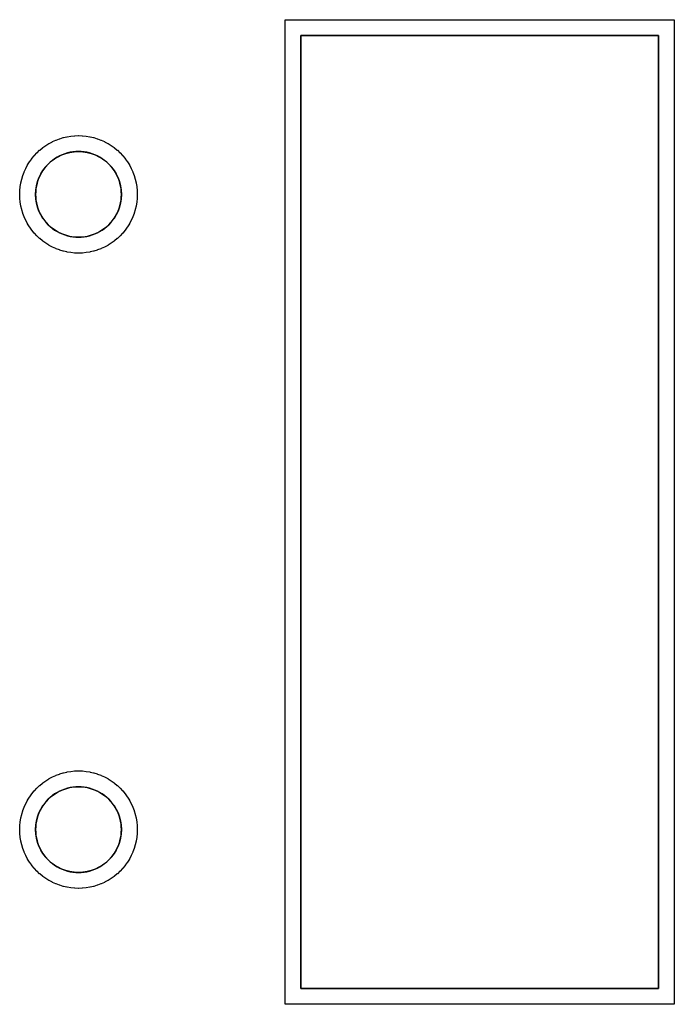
# Model space of a CAD drawing. Header units: millimetres. Extents: x 0 to 200, y 0 to 150.
# Tile 27 of 36: x 24 to 45, y 63 to 94. Entities that reach past the tile are written whole.
import ezdxf

# ---------------------------------------------------------------- set-up
doc = ezdxf.new("R2010")
doc.units = ezdxf.units.MM
for name, color, linetype in [('COPPER_KEEP_ref', 8, 'Continuous'), ('COPPER_REMOVE', 3, 'Continuous'), ('DRILL_2.7', 6, 'Continuous'), ('INSIDE_CUTS', 1, 'Continuous')]:
    doc.layers.add(name, color=color, linetype=linetype)

msp = doc.modelspace()

# ---------------------------------------------------------------- linework, layer by layer
at = {"layer": 'COPPER_KEEP_ref'}
for points in [[(44.743, 63.023), (32.507, 63.023), (32.5, 63.023), (32.5, 63.03), (32.5, 94.016), (32.5, 94.023), (32.507, 94.023), (44.743, 94.023), (44.75, 94.023), (44.75, 94.016), (44.75, 63.03), (44.75, 63.023), (44.743, 63.023)], [(24.214, 89.007), (24.247, 89.113), (24.25, 89.122), (24.289, 89.226), (24.293, 89.236), (24.339, 89.337), (24.343, 89.346), (24.395, 89.444), (24.4, 89.452), (24.459, 89.547), (24.464, 89.555), (24.529, 89.645), (24.535, 89.653), (24.606, 89.739), (24.612, 89.747), (24.688, 89.828), (24.695, 89.835), (24.776, 89.911), (24.784, 89.917), (24.87, 89.988), (24.878, 89.994), (24.968, 90.059), (24.976, 90.064), (25.071, 90.123), (25.079, 90.128), (25.177, 90.18), (25.186, 90.184), (25.287, 90.23), (25.297, 90.234), (25.401, 90.273), (25.41, 90.276), (25.516, 90.309), (25.526, 90.311), (25.634, 90.337), (25.644, 90.339), (25.754, 90.357), (25.763, 90.358), (25.874, 90.369), (25.884, 90.369), (25.995, 90.373), (26.005, 90.373), (26.116, 90.369), (26.126, 90.369), (26.237, 90.358), (26.246, 90.357), (26.356, 90.339), (26.366, 90.337), (26.474, 90.311), (26.484, 90.309), (26.59, 90.276), (26.599, 90.273), (26.703, 90.234), (26.713, 90.23), (26.814, 90.184), (26.823, 90.18), (26.921, 90.128), (26.929, 90.123), (27.024, 90.064), (27.032, 90.059), (27.122, 89.994), (27.13, 89.988), (27.216, 89.917), (27.224, 89.911), (27.305, 89.835), (27.312, 89.828), (27.388, 89.747), (27.394, 89.739), (27.465, 89.653), (27.471, 89.645), (27.536, 89.555), (27.541, 89.547), (27.6, 89.452), (27.605, 89.444), (27.657, 89.346), (27.661, 89.337), (27.707, 89.236), (27.711, 89.226), (27.75, 89.122), (27.753, 89.113), (27.786, 89.007), (27.788, 88.997), (27.814, 88.889), (27.816, 88.879), (27.834, 88.769), (27.835, 88.76), (27.846, 88.649), (27.846, 88.639), (27.85, 88.528), (27.85, 88.518), (27.846, 88.407), (27.846, 88.397), (27.835, 88.286), (27.834, 88.277), (27.816, 88.167), (27.814, 88.157), (27.788, 88.049), (27.786, 88.039), (27.753, 87.933), (27.75, 87.924), (27.711, 87.82), (27.707, 87.81), (27.661, 87.709), (27.657, 87.7), (27.605, 87.602), (27.6, 87.594), (27.541, 87.499), (27.536, 87.491), (27.471, 87.401), (27.465, 87.393), (27.394, 87.307), (27.388, 87.299), (27.312, 87.218), (27.305, 87.211), (27.224, 87.135), (27.216, 87.129), (27.13, 87.058), (27.122, 87.052), (27.032, 86.987), (27.024, 86.982), (26.929, 86.923), (26.921, 86.918), (26.823, 86.866), (26.814, 86.862), (26.713, 86.816), (26.703, 86.812), (26.599, 86.773), (26.59, 86.77), (26.484, 86.737), (26.474, 86.735), (26.366, 86.709), (26.356, 86.707), (26.246, 86.689), (26.237, 86.688), (26.126, 86.677), (26.116, 86.677), (26.005, 86.673), (25.995, 86.673), (25.884, 86.677), (25.874, 86.677), (25.763, 86.688), (25.754, 86.689), (25.644, 86.707), (25.634, 86.709), (25.526, 86.735), (25.516, 86.737), (25.41, 86.77), (25.401, 86.773), (25.297, 86.812), (25.287, 86.816), (25.186, 86.862), (25.177, 86.866), (25.079, 86.918), (25.071, 86.923), (24.976, 86.982), (24.968, 86.987), (24.878, 87.052), (24.87, 87.058), (24.784, 87.129), (24.776, 87.135), (24.695, 87.211), (24.688, 87.218), (24.612, 87.299), (24.606, 87.307), (24.535, 87.393), (24.529, 87.401), (24.464, 87.491), (24.459, 87.499), (24.4, 87.594), (24.395, 87.602), (24.343, 87.7), (24.339, 87.709), (24.293, 87.81), (24.289, 87.82), (24.25, 87.924), (24.247, 87.933), (24.214, 88.039), (24.212, 88.049), (24.186, 88.157), (24.184, 88.167), (24.166, 88.277), (24.165, 88.286), (24.154, 88.397), (24.154, 88.407), (24.15, 88.518), (24.15, 88.528), (24.154, 88.639), (24.154, 88.649), (24.165, 88.76), (24.166, 88.769), (24.184, 88.879), (24.186, 88.889), (24.212, 88.997), (24.214, 89.007)], [(24.214, 69.007), (24.247, 69.113), (24.25, 69.122), (24.289, 69.226), (24.293, 69.236), (24.339, 69.337), (24.343, 69.346), (24.395, 69.444), (24.4, 69.452), (24.459, 69.547), (24.464, 69.555), (24.529, 69.645), (24.535, 69.653), (24.606, 69.739), (24.612, 69.747), (24.688, 69.828), (24.695, 69.835), (24.776, 69.911), (24.784, 69.917), (24.87, 69.988), (24.878, 69.994), (24.968, 70.059), (24.976, 70.064), (25.071, 70.123), (25.079, 70.128), (25.177, 70.18), (25.186, 70.184), (25.287, 70.23), (25.297, 70.234), (25.401, 70.273), (25.41, 70.276), (25.516, 70.309), (25.526, 70.311), (25.634, 70.337), (25.644, 70.339), (25.754, 70.357), (25.763, 70.358), (25.874, 70.369), (25.884, 70.369), (25.995, 70.373), (26.005, 70.373), (26.116, 70.369), (26.126, 70.369), (26.237, 70.358), (26.246, 70.357), (26.356, 70.339), (26.366, 70.337), (26.474, 70.311), (26.484, 70.309), (26.59, 70.276), (26.599, 70.273), (26.703, 70.234), (26.713, 70.23), (26.814, 70.184), (26.823, 70.18), (26.921, 70.128), (26.929, 70.123), (27.024, 70.064), (27.032, 70.059), (27.122, 69.994), (27.13, 69.988), (27.216, 69.917), (27.224, 69.911), (27.305, 69.835), (27.312, 69.828), (27.388, 69.747), (27.394, 69.739), (27.465, 69.653), (27.471, 69.645), (27.536, 69.555), (27.541, 69.547), (27.6, 69.452), (27.605, 69.444), (27.657, 69.346), (27.661, 69.337), (27.707, 69.236), (27.711, 69.226), (27.75, 69.122), (27.753, 69.113), (27.786, 69.007), (27.788, 68.997), (27.814, 68.889), (27.816, 68.879), (27.834, 68.769), (27.835, 68.76), (27.846, 68.649), (27.846, 68.639), (27.85, 68.528), (27.85, 68.518), (27.846, 68.407), (27.846, 68.397), (27.835, 68.286), (27.834, 68.277), (27.816, 68.167), (27.814, 68.157), (27.788, 68.049), (27.786, 68.039), (27.753, 67.933), (27.75, 67.924), (27.711, 67.82), (27.707, 67.81), (27.661, 67.709), (27.657, 67.7), (27.605, 67.602), (27.6, 67.594), (27.541, 67.499), (27.536, 67.491), (27.471, 67.401), (27.465, 67.393), (27.394, 67.307), (27.388, 67.299), (27.312, 67.218), (27.305, 67.211), (27.224, 67.135), (27.216, 67.129), (27.13, 67.058), (27.122, 67.052), (27.032, 66.987), (27.024, 66.982), (26.929, 66.923), (26.921, 66.918), (26.823, 66.866), (26.814, 66.862), (26.713, 66.816), (26.703, 66.812), (26.599, 66.773), (26.59, 66.77), (26.484, 66.737), (26.474, 66.735), (26.366, 66.709), (26.356, 66.707), (26.246, 66.689), (26.237, 66.688), (26.126, 66.677), (26.116, 66.677), (26.005, 66.673), (25.995, 66.673), (25.884, 66.677), (25.874, 66.677), (25.763, 66.688), (25.754, 66.689), (25.644, 66.707), (25.634, 66.709), (25.526, 66.735), (25.516, 66.737), (25.41, 66.77), (25.401, 66.773), (25.297, 66.812), (25.287, 66.816), (25.186, 66.862), (25.177, 66.866), (25.079, 66.918), (25.071, 66.923), (24.976, 66.982), (24.968, 66.987), (24.878, 67.052), (24.87, 67.058), (24.784, 67.129), (24.776, 67.135), (24.695, 67.211), (24.688, 67.218), (24.612, 67.299), (24.606, 67.307), (24.535, 67.393), (24.529, 67.401), (24.464, 67.491), (24.459, 67.499), (24.4, 67.594), (24.395, 67.602), (24.343, 67.7), (24.339, 67.709), (24.293, 67.81), (24.289, 67.82), (24.25, 67.924), (24.247, 67.933), (24.214, 68.039), (24.212, 68.049), (24.186, 68.157), (24.184, 68.167), (24.166, 68.277), (24.165, 68.286), (24.154, 68.397), (24.154, 68.407), (24.15, 68.518), (24.15, 68.528), (24.154, 68.639), (24.154, 68.649), (24.165, 68.76), (24.166, 68.769), (24.184, 68.879), (24.186, 68.889), (24.212, 68.997), (24.214, 69.007)]]:
    msp.add_lwpolyline(points, close=True, dxfattribs=at)
at = {"layer": 'COPPER_REMOVE'}
for points in [[(44.743, 63.023), (32.507, 63.023), (32.5, 63.023), (32.5, 63.03), (32.5, 94.016), (32.5, 94.023), (32.507, 94.023), (44.743, 94.023), (44.75, 94.023), (44.75, 94.016), (44.75, 63.03), (44.75, 63.023), (44.743, 63.023)], [(44.25, 93.523), (33, 93.523), (33, 63.523), (44.25, 63.523), (44.25, 93.523)], [(24.214, 89.007), (24.247, 89.113), (24.25, 89.122), (24.289, 89.226), (24.293, 89.236), (24.339, 89.337), (24.343, 89.346), (24.395, 89.444), (24.4, 89.452), (24.459, 89.547), (24.464, 89.555), (24.529, 89.645), (24.535, 89.653), (24.606, 89.739), (24.612, 89.747), (24.688, 89.828), (24.695, 89.835), (24.776, 89.911), (24.784, 89.917), (24.87, 89.988), (24.878, 89.994), (24.968, 90.059), (24.976, 90.064), (25.071, 90.123), (25.079, 90.128), (25.177, 90.18), (25.186, 90.184), (25.287, 90.23), (25.297, 90.234), (25.401, 90.273), (25.41, 90.276), (25.516, 90.309), (25.526, 90.311), (25.634, 90.337), (25.644, 90.339), (25.754, 90.357), (25.763, 90.358), (25.874, 90.369), (25.884, 90.369), (25.995, 90.373), (26.005, 90.373), (26.116, 90.369), (26.126, 90.369), (26.237, 90.358), (26.246, 90.357), (26.356, 90.339), (26.366, 90.337), (26.474, 90.311), (26.484, 90.309), (26.59, 90.276), (26.599, 90.273), (26.703, 90.234), (26.713, 90.23), (26.814, 90.184), (26.823, 90.18), (26.921, 90.128), (26.929, 90.123), (27.024, 90.064), (27.032, 90.059), (27.122, 89.994), (27.13, 89.988), (27.216, 89.917), (27.224, 89.911), (27.305, 89.835), (27.312, 89.828), (27.388, 89.747), (27.394, 89.739), (27.465, 89.653), (27.471, 89.645), (27.536, 89.555), (27.541, 89.547), (27.6, 89.452), (27.605, 89.444), (27.657, 89.346), (27.661, 89.337), (27.707, 89.236), (27.711, 89.226), (27.75, 89.122), (27.753, 89.113), (27.786, 89.007), (27.788, 88.997), (27.814, 88.889), (27.816, 88.879), (27.834, 88.769), (27.835, 88.76), (27.846, 88.649), (27.846, 88.639), (27.85, 88.528), (27.85, 88.518), (27.846, 88.407), (27.846, 88.397), (27.835, 88.286), (27.834, 88.277), (27.816, 88.167), (27.814, 88.157), (27.788, 88.049), (27.786, 88.039), (27.753, 87.933), (27.75, 87.924), (27.711, 87.82), (27.707, 87.81), (27.661, 87.709), (27.657, 87.7), (27.605, 87.602), (27.6, 87.594), (27.541, 87.499), (27.536, 87.491), (27.471, 87.401), (27.465, 87.393), (27.394, 87.307), (27.388, 87.299), (27.312, 87.218), (27.305, 87.211), (27.224, 87.135), (27.216, 87.129), (27.13, 87.058), (27.122, 87.052), (27.032, 86.987), (27.024, 86.982), (26.929, 86.923), (26.921, 86.918), (26.823, 86.866), (26.814, 86.862), (26.713, 86.816), (26.703, 86.812), (26.599, 86.773), (26.59, 86.77), (26.484, 86.737), (26.474, 86.735), (26.366, 86.709), (26.356, 86.707), (26.246, 86.689), (26.237, 86.688), (26.126, 86.677), (26.116, 86.677), (26.005, 86.673), (25.995, 86.673), (25.884, 86.677), (25.874, 86.677), (25.763, 86.688), (25.754, 86.689), (25.644, 86.707), (25.634, 86.709), (25.526, 86.735), (25.516, 86.737), (25.41, 86.77), (25.401, 86.773), (25.297, 86.812), (25.287, 86.816), (25.186, 86.862), (25.177, 86.866), (25.079, 86.918), (25.071, 86.923), (24.976, 86.982), (24.968, 86.987), (24.878, 87.052), (24.87, 87.058), (24.784, 87.129), (24.776, 87.135), (24.695, 87.211), (24.688, 87.218), (24.612, 87.299), (24.606, 87.307), (24.535, 87.393), (24.529, 87.401), (24.464, 87.491), (24.459, 87.499), (24.4, 87.594), (24.395, 87.602), (24.343, 87.7), (24.339, 87.709), (24.293, 87.81), (24.289, 87.82), (24.25, 87.924), (24.247, 87.933), (24.214, 88.039), (24.212, 88.049), (24.186, 88.157), (24.184, 88.167), (24.166, 88.277), (24.165, 88.286), (24.154, 88.397), (24.154, 88.407), (24.15, 88.518), (24.15, 88.528), (24.154, 88.639), (24.154, 88.649), (24.165, 88.76), (24.166, 88.769), (24.184, 88.879), (24.186, 88.889), (24.212, 88.997), (24.214, 89.007)], [(24.676, 88.26), (24.696, 88.174), (24.722, 88.089), (24.753, 88.006), (24.789, 87.926), (24.831, 87.848), (24.878, 87.773), (24.929, 87.701), (24.985, 87.633), (25.045, 87.568), (25.11, 87.508), (25.178, 87.452), (25.25, 87.401), (25.325, 87.354), (25.403, 87.312), (25.483, 87.276), (25.566, 87.245), (25.651, 87.219), (25.737, 87.199), (25.824, 87.185), (25.912, 87.176), (26, 87.173), (26.088, 87.176), (26.176, 87.185), (26.263, 87.199), (26.349, 87.219), (26.434, 87.245), (26.517, 87.276), (26.597, 87.312), (26.675, 87.354), (26.75, 87.401), (26.822, 87.452), (26.89, 87.508), (26.955, 87.568), (27.015, 87.633), (27.071, 87.701), (27.122, 87.773), (27.169, 87.848), (27.211, 87.926), (27.247, 88.006), (27.278, 88.089), (27.304, 88.174), (27.324, 88.26), (27.338, 88.347), (27.347, 88.435), (27.35, 88.523), (27.347, 88.611), (27.338, 88.699), (27.324, 88.786), (27.304, 88.872), (27.278, 88.957), (27.247, 89.04), (27.211, 89.12), (27.169, 89.198), (27.122, 89.273), (27.071, 89.345), (27.015, 89.413), (26.955, 89.478), (26.89, 89.538), (26.822, 89.594), (26.75, 89.645), (26.675, 89.692), (26.597, 89.734), (26.517, 89.77), (26.434, 89.801), (26.349, 89.827), (26.263, 89.847), (26.176, 89.861), (26.088, 89.87), (26, 89.873), (25.912, 89.87), (25.824, 89.861), (25.737, 89.847), (25.651, 89.827), (25.566, 89.801), (25.483, 89.77), (25.403, 89.734), (25.325, 89.692), (25.25, 89.645), (25.178, 89.594), (25.11, 89.538), (25.045, 89.478), (24.985, 89.413), (24.929, 89.345), (24.878, 89.273), (24.831, 89.198), (24.789, 89.12), (24.753, 89.04), (24.722, 88.957), (24.696, 88.872), (24.676, 88.786), (24.662, 88.699), (24.653, 88.611), (24.65, 88.523), (24.653, 88.435), (24.662, 88.347), (24.676, 88.26)], [(24.214, 69.007), (24.247, 69.113), (24.25, 69.122), (24.289, 69.226), (24.293, 69.236), (24.339, 69.337), (24.343, 69.346), (24.395, 69.444), (24.4, 69.452), (24.459, 69.547), (24.464, 69.555), (24.529, 69.645), (24.535, 69.653), (24.606, 69.739), (24.612, 69.747), (24.688, 69.828), (24.695, 69.835), (24.776, 69.911), (24.784, 69.917), (24.87, 69.988), (24.878, 69.994), (24.968, 70.059), (24.976, 70.064), (25.071, 70.123), (25.079, 70.128), (25.177, 70.18), (25.186, 70.184), (25.287, 70.23), (25.297, 70.234), (25.401, 70.273), (25.41, 70.276), (25.516, 70.309), (25.526, 70.311), (25.634, 70.337), (25.644, 70.339), (25.754, 70.357), (25.763, 70.358), (25.874, 70.369), (25.884, 70.369), (25.995, 70.373), (26.005, 70.373), (26.116, 70.369), (26.126, 70.369), (26.237, 70.358), (26.246, 70.357), (26.356, 70.339), (26.366, 70.337), (26.474, 70.311), (26.484, 70.309), (26.59, 70.276), (26.599, 70.273), (26.703, 70.234), (26.713, 70.23), (26.814, 70.184), (26.823, 70.18), (26.921, 70.128), (26.929, 70.123), (27.024, 70.064), (27.032, 70.059), (27.122, 69.994), (27.13, 69.988), (27.216, 69.917), (27.224, 69.911), (27.305, 69.835), (27.312, 69.828), (27.388, 69.747), (27.394, 69.739), (27.465, 69.653), (27.471, 69.645), (27.536, 69.555), (27.541, 69.547), (27.6, 69.452), (27.605, 69.444), (27.657, 69.346), (27.661, 69.337), (27.707, 69.236), (27.711, 69.226), (27.75, 69.122), (27.753, 69.113), (27.786, 69.007), (27.788, 68.997), (27.814, 68.889), (27.816, 68.879), (27.834, 68.769), (27.835, 68.76), (27.846, 68.649), (27.846, 68.639), (27.85, 68.528), (27.85, 68.518), (27.846, 68.407), (27.846, 68.397), (27.835, 68.286), (27.834, 68.277), (27.816, 68.167), (27.814, 68.157), (27.788, 68.049), (27.786, 68.039), (27.753, 67.933), (27.75, 67.924), (27.711, 67.82), (27.707, 67.81), (27.661, 67.709), (27.657, 67.7), (27.605, 67.602), (27.6, 67.594), (27.541, 67.499), (27.536, 67.491), (27.471, 67.401), (27.465, 67.393), (27.394, 67.307), (27.388, 67.299), (27.312, 67.218), (27.305, 67.211), (27.224, 67.135), (27.216, 67.129), (27.13, 67.058), (27.122, 67.052), (27.032, 66.987), (27.024, 66.982), (26.929, 66.923), (26.921, 66.918), (26.823, 66.866), (26.814, 66.862), (26.713, 66.816), (26.703, 66.812), (26.599, 66.773), (26.59, 66.77), (26.484, 66.737), (26.474, 66.735), (26.366, 66.709), (26.356, 66.707), (26.246, 66.689), (26.237, 66.688), (26.126, 66.677), (26.116, 66.677), (26.005, 66.673), (25.995, 66.673), (25.884, 66.677), (25.874, 66.677), (25.763, 66.688), (25.754, 66.689), (25.644, 66.707), (25.634, 66.709), (25.526, 66.735), (25.516, 66.737), (25.41, 66.77), (25.401, 66.773), (25.297, 66.812), (25.287, 66.816), (25.186, 66.862), (25.177, 66.866), (25.079, 66.918), (25.071, 66.923), (24.976, 66.982), (24.968, 66.987), (24.878, 67.052), (24.87, 67.058), (24.784, 67.129), (24.776, 67.135), (24.695, 67.211), (24.688, 67.218), (24.612, 67.299), (24.606, 67.307), (24.535, 67.393), (24.529, 67.401), (24.464, 67.491), (24.459, 67.499), (24.4, 67.594), (24.395, 67.602), (24.343, 67.7), (24.339, 67.709), (24.293, 67.81), (24.289, 67.82), (24.25, 67.924), (24.247, 67.933), (24.214, 68.039), (24.212, 68.049), (24.186, 68.157), (24.184, 68.167), (24.166, 68.277), (24.165, 68.286), (24.154, 68.397), (24.154, 68.407), (24.15, 68.518), (24.15, 68.528), (24.154, 68.639), (24.154, 68.649), (24.165, 68.76), (24.166, 68.769), (24.184, 68.879), (24.186, 68.889), (24.212, 68.997), (24.214, 69.007)], [(24.676, 68.26), (24.696, 68.174), (24.722, 68.089), (24.753, 68.006), (24.789, 67.926), (24.831, 67.848), (24.878, 67.773), (24.929, 67.701), (24.985, 67.633), (25.045, 67.568), (25.11, 67.508), (25.178, 67.452), (25.25, 67.401), (25.325, 67.354), (25.403, 67.312), (25.483, 67.276), (25.566, 67.245), (25.651, 67.219), (25.737, 67.199), (25.824, 67.185), (25.912, 67.176), (26, 67.173), (26.088, 67.176), (26.176, 67.185), (26.263, 67.199), (26.349, 67.219), (26.434, 67.245), (26.517, 67.276), (26.597, 67.312), (26.675, 67.354), (26.75, 67.401), (26.822, 67.452), (26.89, 67.508), (26.955, 67.568), (27.015, 67.633), (27.071, 67.701), (27.122, 67.773), (27.169, 67.848), (27.211, 67.926), (27.247, 68.006), (27.278, 68.089), (27.304, 68.174), (27.324, 68.26), (27.338, 68.347), (27.347, 68.435), (27.35, 68.523), (27.347, 68.611), (27.338, 68.699), (27.324, 68.786), (27.304, 68.872), (27.278, 68.957), (27.247, 69.04), (27.211, 69.12), (27.169, 69.198), (27.122, 69.273), (27.071, 69.345), (27.015, 69.413), (26.955, 69.478), (26.89, 69.538), (26.822, 69.594), (26.75, 69.645), (26.675, 69.692), (26.597, 69.734), (26.517, 69.77), (26.434, 69.801), (26.349, 69.827), (26.263, 69.847), (26.176, 69.861), (26.088, 69.87), (26, 69.873), (25.912, 69.87), (25.824, 69.861), (25.737, 69.847), (25.651, 69.827), (25.566, 69.801), (25.483, 69.77), (25.403, 69.734), (25.325, 69.692), (25.25, 69.645), (25.178, 69.594), (25.11, 69.538), (25.045, 69.478), (24.985, 69.413), (24.929, 69.345), (24.878, 69.273), (24.831, 69.198), (24.789, 69.12), (24.753, 69.04), (24.722, 68.957), (24.696, 68.872), (24.676, 68.786), (24.662, 68.699), (24.653, 68.611), (24.65, 68.523), (24.653, 68.435), (24.662, 68.347), (24.676, 68.26)]]:
    msp.add_lwpolyline(points, close=True, dxfattribs=at)
at = {"layer": 'DRILL_2.7'}
for centre in [(26, 88.523), (26, 68.523)]:
    msp.add_circle(centre, 1.35, dxfattribs=at)
at = {"layer": 'INSIDE_CUTS'}
msp.add_lwpolyline([(33, 63.523), (33, 93.523), (44.25, 93.523), (44.25, 63.523), (33, 63.523)], close=True, dxfattribs=at)

doc.saveas('drawing.dxf')
